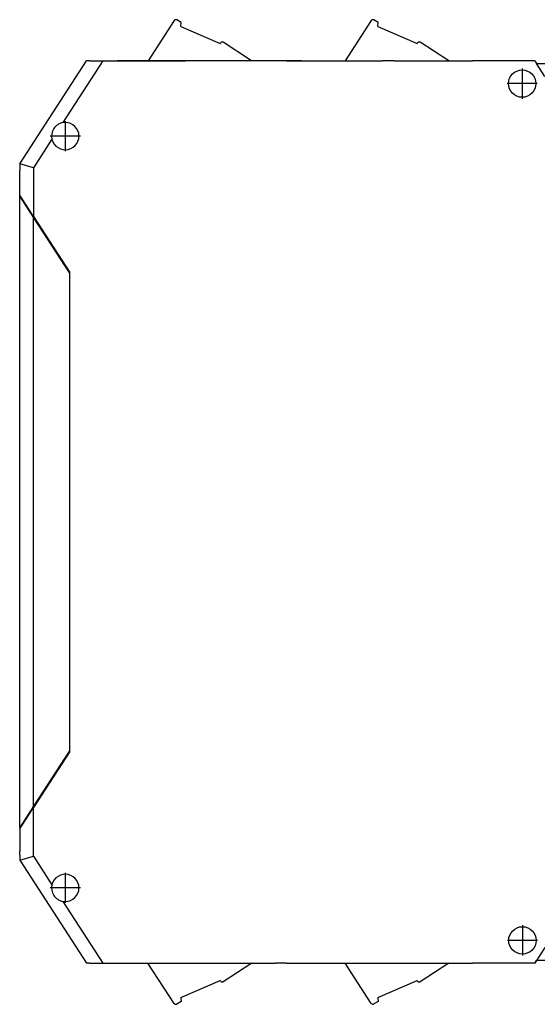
# Model space of a CAD drawing. Header units: inches. Extents: x -1190 to -677, y -1057 to -660.
# Tile 11 of 31: x -1190 to -1133, y -913 to -804. Entities that reach past the tile are written whole.
import ezdxf

# ---------------------------------------------------------------- set-up
doc = ezdxf.new("R2010")
doc.units = ezdxf.units.IN
doc.linetypes.add('DOT_CENTER', pattern=[14, 12, -1, 0, -1])
doc.layers.add('1', color=7, linetype='Continuous')

# ---------------------------------------------------------------- blocks, each defined once
blk = doc.blocks.new('MSTBT_2_5-4-ST_IP20_KPL_H_Select_1__103', base_point=(-1176.03, -912.52))
at = {"color": 7, "linetype": 'Continuous'}
for p, q in [((-1173.15, -912.42), (-1176.03, -908)), ((-1164.64, -908), (-1167.78, -910.04)), ((-1172.42, -911.76), (-1168.1, -909.92)), ((-1168.06, -909.98), (-1168.1, -909.92)), ((-1172.42, -911.76), (-1172.4, -912.2)), ((-1172.4, -912.2), (-1172.88, -912.49))]:
    blk.add_line(p, q, dxfattribs=at)
for centre, end in [((-1167.89, -909.87), 303), ((-1172.98, -912.32), 300.5)]:
    blk.add_arc(centre, 0.2, 213, end, dxfattribs=at)
blk = doc.blocks.new('MSTBT_2_5-4-ST_IP20_KPL_H_Select_3__104', base_point=(-1176.03, -912.52))
at = {"color": 7, "linetype": 'Continuous'}
for p, q in [((-1173.15, -912.42), (-1176.03, -908)), ((-1164.64, -908), (-1167.78, -910.04)), ((-1172.42, -911.76), (-1168.1, -909.92)), ((-1168.06, -909.98), (-1168.1, -909.92)), ((-1172.42, -911.76), (-1172.4, -912.2)), ((-1172.4, -912.2), (-1172.88, -912.49))]:
    blk.add_line(p, q, dxfattribs=at)
for centre, end in [((-1167.89, -909.87), 303), ((-1172.98, -912.32), 300.5)]:
    blk.add_arc(centre, 0.2, 213, end, dxfattribs=at)
blk = doc.blocks.new('MSTBT_2_5-4-ST_IP20_KPL_H_Select_4__105', base_point=(-1176.03, -912.52))
at = {"color": 7, "linetype": 'Continuous'}
for p, q in [((-1173.15, -912.42), (-1176.03, -908)), ((-1164.64, -908), (-1167.78, -910.04)), ((-1172.42, -911.76), (-1168.1, -909.92)), ((-1168.06, -909.98), (-1168.1, -909.92)), ((-1172.42, -911.76), (-1172.4, -912.2)), ((-1172.4, -912.2), (-1172.88, -912.49))]:
    blk.add_line(p, q, dxfattribs=at)
for centre, end in [((-1167.89, -909.87), 303), ((-1172.98, -912.32), 300.5)]:
    blk.add_arc(centre, 0.2, 213, end, dxfattribs=at)
blk = doc.blocks.new('MSTBT_2_5-4-ST_IP20_KPL_H_Select_6__106', base_point=(-1154.42, -912.51))
at = {"color": 7, "linetype": 'Continuous'}
for p, q in [((-1151.55, -912.42), (-1154.42, -908)), ((-1143.04, -908), (-1146.18, -910.04)), ((-1150.82, -911.76), (-1146.5, -909.92)), ((-1146.46, -909.98), (-1146.5, -909.92)), ((-1150.82, -911.76), (-1150.8, -912.2)), ((-1150.8, -912.2), (-1151.28, -912.48))]:
    blk.add_line(p, q, dxfattribs=at)
for centre, end in [((-1146.29, -909.87), 303), ((-1151.38, -912.31), 300.5)]:
    blk.add_arc(centre, 0.2, 213, end, dxfattribs=at)
blk = doc.blocks.new('MSTBT_2_5-4-ST_IP20_KPL_H_Select_8__107', base_point=(-1154.42, -912.51))
at = {"color": 7, "linetype": 'Continuous'}
for p, q in [((-1151.55, -912.42), (-1154.42, -908)), ((-1143.04, -908), (-1146.18, -910.04)), ((-1150.82, -911.76), (-1146.5, -909.92)), ((-1146.46, -909.98), (-1146.5, -909.92)), ((-1150.82, -911.76), (-1150.8, -912.2)), ((-1150.8, -912.2), (-1151.28, -912.48))]:
    blk.add_line(p, q, dxfattribs=at)
for centre, end in [((-1146.29, -909.87), 303), ((-1151.38, -912.31), 300.5)]:
    blk.add_arc(centre, 0.2, 213, end, dxfattribs=at)
blk = doc.blocks.new('MSTBT_2_5-4-ST_IP20_KPL_H_Select_9__108', base_point=(-1154.42, -912.51))
at = {"color": 7, "linetype": 'Continuous'}
for p, q in [((-1151.55, -912.42), (-1154.42, -908)), ((-1143.04, -908), (-1146.18, -910.04)), ((-1150.82, -911.76), (-1146.5, -909.92)), ((-1146.46, -909.98), (-1146.5, -909.92)), ((-1150.82, -911.76), (-1150.8, -912.2)), ((-1150.8, -912.2), (-1151.28, -912.48))]:
    blk.add_line(p, q, dxfattribs=at)
for centre, end in [((-1146.29, -909.87), 303), ((-1151.38, -912.31), 300.5)]:
    blk.add_arc(centre, 0.2, 213, end, dxfattribs=at)
blk = doc.blocks.new('ME_MAX_22_5_DKL_H_Select_2__109', base_point=(-1190.1, -895.7))
at = {"color": 7, "linetype": 'Continuous'}
for p, q in [((-1190.1, -823.75), (-1190.1, -821)), ((-1190.1, -823.9), (-1190.1, -823.75)), ((-1190.1, -823.9), (-1188.6, -826.21)), ((-1190.1, -893.1), (-1190.1, -823.9)), ((-1188.6, -826.21), (-1184.65, -832.29)), ((-1184.65, -832.29), (-1184.65, -884.71)), ((-1184.65, -884.71), (-1188.6, -890.79)), ((-1188.6, -890.79), (-1190.1, -893.1)), ((-1190.1, -893.1), (-1190.1, -893.25)), ((-1190.1, -893.25), (-1190.1, -895.7))]:
    blk.add_line(p, q, dxfattribs=at)
at = {"color": 2, "linetype": 'Continuous'}
blk.add_line((-1188.6, -890.79), (-1188.6, -826.21), dxfattribs=at)
blk = doc.blocks.new('ME_MAX_GEH-L_2-2_H_Select__110', base_point=(-1190.1, -908))
at = {"color": 7, "linetype": 'Continuous'}
for p, q in [((-1190.1, -820.3), (-1182.76, -809)), ((-1182.43, -809), (-1182.76, -809)), ((-1182.43, -809), (-1180.97, -809)), ((-1180.97, -809), (-1171.92, -809)), ((-1160.83, -809), (-1162.05, -809)), ((-1160.83, -809), (-1150.32, -809)), ((-1148.99, -809), (-1140.45, -809)), ((-1136.36, -809), (-1140.45, -809)), ((-1133.6, -809), (-1136.36, -809)), ((-1133.6, -809), (-1133.41, -809.3)), ((-1133.41, -809.3), (-1131.2, -809.3)), ((-1190.1, -820.3), (-1190.1, -820.85)), ((-1190.1, -896.15), (-1190.1, -896.7)), ((-1190.1, -896.7), (-1182.76, -908)), ((-1182.43, -908), (-1182.76, -908)), ((-1182.43, -908), (-1180.97, -908)), ((-1180.97, -908), (-1166.44, -908)), ((-1165.1, -908), (-1162.05, -908)), ((-1160.83, -908), (-1162.05, -908)), ((-1160.83, -908), (-1144.84, -908)), ((-1143.5, -908), (-1140.44, -908)), ((-1136.36, -908), (-1140.44, -908)), ((-1133.6, -908), (-1136.36, -908)), ((-1133.41, -907.7), (-1133.6, -908)), ((-1133.41, -907.7), (-1133.41, -907.7)), ((-1131.2, -907.7), (-1133.41, -907.7))]:
    blk.add_line(p, q, dxfattribs=at)
blk = doc.blocks.new('ME_MAX_45_MT_2-2_H_Select_3__111', base_point=(-1190.1, -908))
at = {"color": 7, "linetype": 'Continuous'}
for p, q in [((-1190.1, -820.3), (-1182.76, -809)), ((-1182.43, -809), (-1182.76, -809)), ((-1182.43, -809), (-1180.97, -809)), ((-1180.97, -809), (-1171.92, -809)), ((-1160.83, -809), (-1162.05, -809)), ((-1160.83, -809), (-1150.32, -809)), ((-1148.99, -809), (-1140.45, -809)), ((-1136.36, -809), (-1140.45, -809)), ((-1133.6, -809), (-1136.36, -809)), ((-1133.6, -809), (-1133.41, -809.3)), ((-1133.41, -809.3), (-1131.2, -809.3)), ((-1190.1, -820.3), (-1190.1, -820.85)), ((-1190.1, -896.15), (-1190.1, -896.7)), ((-1190.1, -896.7), (-1182.76, -908)), ((-1182.43, -908), (-1182.76, -908)), ((-1182.43, -908), (-1180.97, -908)), ((-1180.97, -908), (-1166.44, -908)), ((-1165.1, -908), (-1162.05, -908)), ((-1160.83, -908), (-1162.05, -908)), ((-1160.83, -908), (-1144.84, -908)), ((-1143.5, -908), (-1140.44, -908)), ((-1136.36, -908), (-1140.44, -908)), ((-1133.6, -908), (-1136.36, -908)), ((-1133.6, -908), (-1133.41, -907.7)), ((-1133.6, -908), (-1133.6, -908)), ((-1131.2, -907.7), (-1133.41, -907.7))]:
    blk.add_line(p, q, dxfattribs=at)
blk = doc.blocks.new('ME_MAX_45_MT_2-2_H_Select_1__112', base_point=(-1190.1, -908))
at = {"color": 7, "linetype": 'Continuous'}
for p, q in [((-1190.1, -820.3), (-1182.76, -809)), ((-1182.43, -809), (-1182.76, -809)), ((-1182.43, -809), (-1180.97, -809)), ((-1180.97, -809), (-1171.92, -809)), ((-1160.83, -809), (-1162.05, -809)), ((-1160.83, -809), (-1150.32, -809)), ((-1148.99, -809), (-1140.45, -809)), ((-1136.36, -809), (-1140.45, -809)), ((-1133.6, -809), (-1136.36, -809)), ((-1133.6, -809), (-1133.41, -809.3)), ((-1133.41, -809.3), (-1131.2, -809.3)), ((-1190.1, -820.3), (-1190.1, -820.85)), ((-1190.1, -896.15), (-1190.1, -896.7)), ((-1190.1, -896.7), (-1182.76, -908)), ((-1182.43, -908), (-1182.76, -908)), ((-1182.43, -908), (-1180.97, -908)), ((-1180.97, -908), (-1166.44, -908)), ((-1165.1, -908), (-1162.05, -908)), ((-1160.83, -908), (-1162.05, -908)), ((-1160.83, -908), (-1144.84, -908)), ((-1143.5, -908), (-1140.44, -908)), ((-1136.36, -908), (-1140.44, -908)), ((-1133.6, -908), (-1136.36, -908)), ((-1133.6, -908), (-1133.41, -907.7)), ((-1133.6, -908), (-1133.6, -908)), ((-1131.2, -907.7), (-1133.41, -907.7))]:
    blk.add_line(p, q, dxfattribs=at)
blk = doc.blocks.new('ME_MAX_45_MT_2-2_H_Select__113', base_point=(-1190.1, -908))
at = {"color": 7, "linetype": 'Continuous'}
for p, q in [((-1190.1, -820.3), (-1182.76, -809)), ((-1182.43, -809), (-1182.76, -809)), ((-1182.43, -809), (-1180.97, -809)), ((-1180.97, -809), (-1171.92, -809)), ((-1160.83, -809), (-1162.05, -809)), ((-1160.83, -809), (-1150.32, -809)), ((-1148.99, -809), (-1140.45, -809)), ((-1136.36, -809), (-1140.45, -809)), ((-1133.6, -809), (-1136.36, -809)), ((-1133.6, -809), (-1133.41, -809.3)), ((-1133.41, -809.3), (-1131.2, -809.3)), ((-1190.1, -820.3), (-1190.1, -820.85)), ((-1190.1, -896.15), (-1190.1, -896.7)), ((-1190.1, -896.7), (-1182.76, -908)), ((-1182.43, -908), (-1182.76, -908)), ((-1182.43, -908), (-1180.97, -908)), ((-1180.97, -908), (-1166.44, -908)), ((-1165.1, -908), (-1162.05, -908)), ((-1160.83, -908), (-1162.05, -908)), ((-1160.83, -908), (-1144.84, -908)), ((-1143.5, -908), (-1140.44, -908)), ((-1136.36, -908), (-1140.44, -908)), ((-1133.6, -908), (-1136.36, -908)), ((-1133.6, -908), (-1133.41, -907.7)), ((-1133.6, -908), (-1133.6, -908)), ((-1131.2, -907.7), (-1133.41, -907.7))]:
    blk.add_line(p, q, dxfattribs=at)
blk = doc.blocks.new('ME_MAX_22_5_GEH-R_2-2_H_Select__114', base_point=(-1190.1, -908))
at = {"color": 7, "linetype": 'Continuous'}
for p, q in [((-1190.1, -820.3), (-1182.76, -809)), ((-1182.43, -809), (-1182.76, -809)), ((-1182.43, -809), (-1180.97, -809)), ((-1180.97, -809), (-1171.92, -809)), ((-1162.05, -809), (-1171.92, -809)), ((-1160.83, -809), (-1162.05, -809)), ((-1160.83, -809), (-1150.32, -809)), ((-1148.99, -809), (-1150.32, -809)), ((-1148.99, -809), (-1140.45, -809)), ((-1136.36, -809), (-1140.45, -809)), ((-1133.6, -809), (-1136.36, -809)), ((-1133.6, -809), (-1133.41, -809.3)), ((-1132.5, -810.7), (-1133.41, -809.3)), ((-1133.41, -809.3), (-1131.2, -809.3)), ((-1190.1, -820.3), (-1190.1, -820.85)), ((-1188.6, -820.74), (-1190.1, -820.3)), ((-1190.1, -820.85), (-1190.1, -821)), ((-1190.1, -823.75), (-1190.1, -821)), ((-1188.85, -825.67), (-1190.1, -823.75)), ((-1188.85, -825.67), (-1188.85, -825.82)), ((-1188.65, -825.98), (-1188.85, -825.67)), ((-1188.6, -826.06), (-1188.65, -825.98)), ((-1188.65, -826.13), (-1188.65, -825.98)), ((-1188.6, -826.06), (-1184.6, -832.22)), ((-1184.6, -884.78), (-1184.6, -832.22)), ((-1184.6, -884.78), (-1188.6, -890.94)), ((-1188.85, -891.32), (-1188.65, -891.01)), ((-1188.85, -891.32), (-1188.85, -891.17)), ((-1188.65, -891.01), (-1188.65, -890.86)), ((-1188.65, -891.01), (-1188.6, -890.94)), ((-1190.1, -893.25), (-1188.85, -891.32)), ((-1190.1, -893.25), (-1190.1, -895.7)), ((-1190.1, -896.15), (-1190.1, -895.7)), ((-1190.1, -896.15), (-1190.1, -896.7)), ((-1190.1, -896.7), (-1188.6, -896.25)), ((-1190.1, -896.7), (-1182.76, -908)), ((-1132.5, -906.3), (-1133.41, -907.7)), ((-1182.43, -908), (-1182.76, -908)), ((-1182.43, -908), (-1180.97, -908)), ((-1180.97, -908), (-1166.44, -908)), ((-1166.44, -908), (-1165.1, -908)), ((-1165.1, -908), (-1162.05, -908)), ((-1160.83, -908), (-1162.05, -908)), ((-1160.83, -908), (-1144.84, -908)), ((-1144.84, -908), (-1143.5, -908)), ((-1143.5, -908), (-1140.44, -908)), ((-1136.36, -908), (-1140.44, -908)), ((-1133.6, -908), (-1136.36, -908)), ((-1133.41, -907.7), (-1133.6, -908)), ((-1133.41, -907.7), (-1133.41, -907.7)), ((-1131.2, -907.7), (-1133.41, -907.7))]:
    blk.add_line(p, q, dxfattribs=at)
at = {"color": 2, "linetype": 'Continuous'}
for p, q in [((-1180.97, -809), (-1185.37, -815.77)), ((-1186.56, -817.6), (-1188.6, -820.74)), ((-1188.6, -820.74), (-1188.6, -826.06)), ((-1188.6, -896.25), (-1188.6, -890.94)), ((-1188.6, -896.25), (-1186.56, -899.4)), ((-1185.37, -901.22), (-1180.97, -908))]:
    blk.add_line(p, q, dxfattribs=at)
at = {"color": 7, "linetype": 'Continuous'}
for centre in [(-1135, -811.5), (-1134.97, -905.5)]:
    blk.add_circle(centre, 1.5, dxfattribs=at)
for centre, start, end in [((-1185.1, -817.25), 100.4827, 193.5173), ((-1185.1, -817.25), 193.5173, 100.4827), ((-1185.1, -899.75), 259.5173, 166.4827), ((-1185.1, -899.75), 166.4827, 259.5173)]:
    blk.add_arc(centre, 1.5, start, end, dxfattribs=at)
at = {"layer": '1', "color": 2, "linetype": 'DOT_CENTER'}
for p, q in [((-1135, -809.85), (-1135, -813.15)), ((-1133.35, -811.5), (-1136.65, -811.5)), ((-1185.1, -815.6), (-1185.1, -818.9)), ((-1183.45, -817.25), (-1186.75, -817.25)), ((-1185.1, -898.1), (-1185.1, -901.4)), ((-1183.45, -899.75), (-1186.75, -899.75)), ((-1134.97, -903.85), (-1134.97, -907.15)), ((-1133.32, -905.5), (-1136.62, -905.5))]:
    blk.add_line(p, q, dxfattribs=at)
blk = doc.blocks.new('ME_MAX_B-22_5_1_1__115', base_point=(-1179.4, -809))
at = {"color": 2, "linetype": 'Continuous'}
for p, q in [((-1179.27, -808.98), (-1179.26, -809)), ((-1159.32, -808.98), (-1159.35, -809))]:
    blk.add_line(p, q, dxfattribs=at)
at = {"color": 7, "linetype": 'Continuous'}
for points, knots in [([(-1179.27, -808.98), (-1179.28, -808.98), (-1179.31, -808.98), (-1179.35, -808.99), (-1179.38, -808.99), (-1179.39, -809), (-1179.39, -809), (-1179.4, -809)], [0, 0, 0, 0, 0.047334, 0.0889195, 0.1241579, 0.1271472, 0.1301171, 0.1301171, 0.1301171, 0.1301171]), ([(-1159.19, -809), (-1159.21, -808.99), (-1159.25, -808.98), (-1159.29, -808.98), (-1159.32, -808.98)], [0, 0, 0, 0, 0.0650551, 0.1301157, 0.1301157, 0.1301157, 0.1301157])]:
    blk.add_open_spline(points, degree=3, knots=knots, dxfattribs=at)
blk = doc.blocks.new('ME_MAX_B-22_5_1_2__116', base_point=(-1179.4, -809))
at = {"color": 7, "linetype": 'Continuous'}
blk.add_line((-1159.32, -808.98), (-1179.27, -808.98), dxfattribs=at)
at = {"color": 2, "linetype": 'Continuous'}
for p, q in [((-1179.27, -808.98), (-1179.26, -809)), ((-1159.32, -808.98), (-1159.35, -809))]:
    blk.add_line(p, q, dxfattribs=at)
at = {"color": 7, "linetype": 'Continuous'}
for points, knots in [([(-1179.27, -808.98), (-1179.28, -808.98), (-1179.31, -808.98), (-1179.35, -808.99), (-1179.38, -808.99), (-1179.39, -809), (-1179.39, -809), (-1179.4, -809)], [0, 0, 0, 0, 0.047334, 0.0889195, 0.1241579, 0.1271472, 0.1301171, 0.1301171, 0.1301171, 0.1301171]), ([(-1159.19, -809), (-1159.21, -808.99), (-1159.25, -808.98), (-1159.29, -808.98), (-1159.32, -808.98)], [0, 0, 0, 0, 0.0650551, 0.1301157, 0.1301157, 0.1301157, 0.1301157])]:
    blk.add_open_spline(points, degree=3, knots=knots, dxfattribs=at)
blk = doc.blocks.new('MSTBT_2_5-4-ST_IP20_KPL_H_Select_10_1__117', base_point=(-1176.01, -808.98))
at = {"color": 7, "linetype": 'Continuous'}
for p, q in [((-1173.15, -804.57), (-1176.01, -808.98)), ((-1172.4, -804.8), (-1172.88, -804.51)), ((-1172.42, -805.24), (-1172.4, -804.8)), ((-1172.42, -805.24), (-1168.1, -807.08)), ((-1164.67, -808.98), (-1167.78, -806.96)), ((-1168.06, -807.02), (-1168.1, -807.08))]:
    blk.add_line(p, q, dxfattribs=at)
for centre, start in [((-1172.98, -804.68), 59.5), ((-1167.89, -807.13), 57)]:
    blk.add_arc(centre, 0.2, start, 147, dxfattribs=at)
blk = doc.blocks.new('MSTBT_2_5-4-ST_IP20_KPL_H_Select_10_3__118', base_point=(-1154.42, -809))
at = {"color": 7, "linetype": 'Continuous'}
for p, q in [((-1151.55, -804.57), (-1154.42, -809)), ((-1150.8, -804.8), (-1151.28, -804.51)), ((-1150.82, -805.24), (-1150.8, -804.8)), ((-1150.82, -805.24), (-1146.5, -807.08)), ((-1143.04, -809), (-1146.18, -806.96)), ((-1146.46, -807.02), (-1146.5, -807.08))]:
    blk.add_line(p, q, dxfattribs=at)
for centre, start in [((-1151.38, -804.68), 59.5), ((-1146.29, -807.13), 57)]:
    blk.add_arc(centre, 0.2, start, 147, dxfattribs=at)
blk = doc.blocks.new('MSTBT_2_5-4-ST_IP20_KPL_H_Select_10_4__119', base_point=(-1154.42, -809))
at = {"color": 7, "linetype": 'Continuous'}
for p, q in [((-1151.55, -804.57), (-1154.42, -809)), ((-1150.8, -804.8), (-1151.28, -804.51)), ((-1150.82, -805.24), (-1150.8, -804.8)), ((-1150.82, -805.24), (-1146.5, -807.08)), ((-1143.04, -809), (-1146.18, -806.96)), ((-1146.46, -807.02), (-1146.5, -807.08))]:
    blk.add_line(p, q, dxfattribs=at)
for centre, start in [((-1151.38, -804.68), 59.5), ((-1146.29, -807.13), 57)]:
    blk.add_arc(centre, 0.2, start, 147, dxfattribs=at)
blk = doc.blocks.new('MSTBT_2_5-4-ST_IP20_KPL_H_Select_10_6__120', base_point=(-1154.42, -809))
at = {"color": 7, "linetype": 'Continuous'}
for p, q in [((-1151.55, -804.57), (-1154.42, -809)), ((-1150.8, -804.8), (-1151.28, -804.51)), ((-1150.82, -805.24), (-1150.8, -804.8)), ((-1150.82, -805.24), (-1146.5, -807.08)), ((-1143.04, -809), (-1146.18, -806.96)), ((-1146.46, -807.02), (-1146.5, -807.08))]:
    blk.add_line(p, q, dxfattribs=at)
for centre, start in [((-1151.38, -804.68), 59.5), ((-1146.29, -807.13), 57)]:
    blk.add_arc(centre, 0.2, start, 147, dxfattribs=at)
blk = doc.blocks.new('ME_MAX_112_5_2-2_H_Select__121', base_point=(-1190.1, -912.52))
for name, p in [('MSTBT_2_5-4-ST_IP20_KPL_H_Select_10_1__117', (-1176.01, -808.98)), ('MSTBT_2_5-4-ST_IP20_KPL_H_Select_10_3__118', (-1154.42, -809)), ('MSTBT_2_5-4-ST_IP20_KPL_H_Select_10_4__119', (-1154.42, -809)), ('MSTBT_2_5-4-ST_IP20_KPL_H_Select_10_6__120', (-1154.42, -809)), ('ME_MAX_GEH-L_2-2_H_Select__110', (-1190.1, -908)), ('ME_MAX_45_MT_2-2_H_Select_3__111', (-1190.1, -908)), ('ME_MAX_45_MT_2-2_H_Select_1__112', (-1190.1, -908)), ('ME_MAX_45_MT_2-2_H_Select__113', (-1190.1, -908)), ('ME_MAX_22_5_GEH-R_2-2_H_Select__114', (-1190.1, -908)), ('ME_MAX_B-22_5_1_1__115', (-1179.4, -809)), ('ME_MAX_B-22_5_1_2__116', (-1179.4, -809)), ('ME_MAX_22_5_DKL_H_Select_2__109', (-1190.1, -895.7)), ('MSTBT_2_5-4-ST_IP20_KPL_H_Select_1__103', (-1176.03, -912.52)), ('MSTBT_2_5-4-ST_IP20_KPL_H_Select_3__104', (-1176.03, -912.52)), ('MSTBT_2_5-4-ST_IP20_KPL_H_Select_4__105', (-1176.03, -912.52)), ('MSTBT_2_5-4-ST_IP20_KPL_H_Select_6__106', (-1154.42, -912.51)), ('MSTBT_2_5-4-ST_IP20_KPL_H_Select_8__107', (-1154.42, -912.51)), ('MSTBT_2_5-4-ST_IP20_KPL_H_Select_9__108', (-1154.42, -912.51))]:
    blk.add_blockref(name, p)
blk = doc.blocks.new('SA_Rechts1', base_point=(-1133.3, -858.5))
blk.add_blockref('ME_MAX_112_5_2-2_H_Select__121', (-1190.1, -912.52))

msp = doc.modelspace()

# ---------------------------------------------------------------- block references
msp.add_blockref('SA_Rechts1', (-1133.3, -858.5))

doc.saveas('drawing.dxf')
